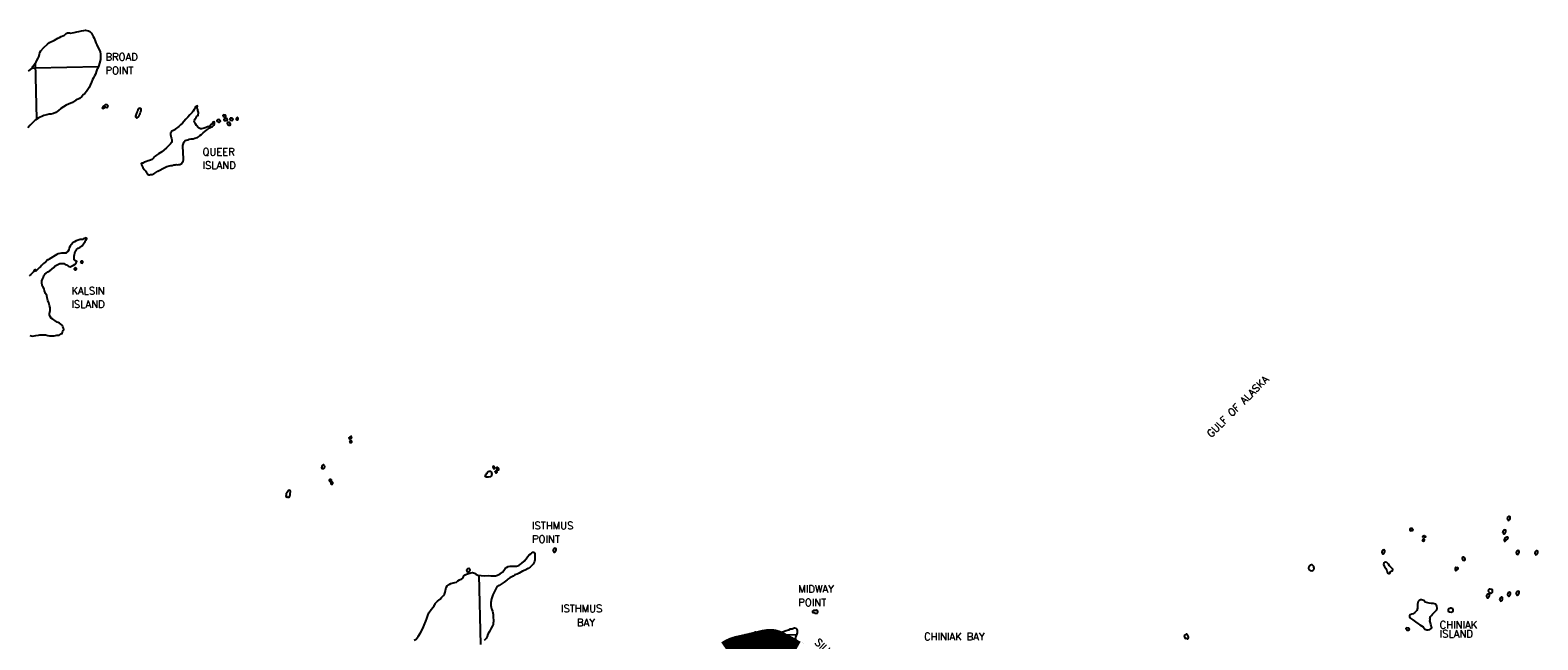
# Model space of a CAD drawing. Header units: feet. Extents: x 18803 to 104580, y -6601 to 116448.
# Tile 102 of 102: x 50106 to 104580, y 89833 to 111841. Entities that reach past the tile are written whole.
import ezdxf

# ---------------------------------------------------------------- set-up
doc = ezdxf.new("R2010")
doc.units = ezdxf.units.FT
doc.header["$LTSCALE"] = 100
doc.header["$MEASUREMENT"] = 0
doc.linetypes.add('DASHED', pattern=[0.75, 0.5, -0.25])
for name, color, linetype in [('ELPC BOLD TITLE SHEET', 3, 'Continuous'), ('ELRGOV-SECTION', 253, 'DASHED'), ('ITTW', 253, 'Continuous'), ('SL-VICINITY MAP', 2, 'Continuous')]:
    doc.layers.add(name, color=color, linetype=linetype)
doc.styles.add('L2640', font='simplex.shx', dxfattribs={"height": 264})

msp = doc.modelspace()

# ---------------------------------------------------------------- linework, layer by layer
at = {"layer": 'ELPC BOLD TITLE SHEET', "const_width": 1000}
msp.add_lwpolyline([(77701, 89327), (77676, 89341), (77676, 89341), (77655, 89352), (77655, 89353), (77634, 89364), (77611, 89378), (77610, 89378), (77592, 89388), (77566, 89403), (77552, 89411), (77551, 89412), (77520, 89429), (77519, 89429), (77510, 89434), (77510, 89434), (77510, 89434), (77473, 89456), (77472, 89456), (77466, 89459), (77466, 89459), (77466, 89459), (77426, 89483), (77424, 89484), (77424, 89484), (77382, 89508), (77376, 89512), (77340, 89533), (77339, 89533), (77327, 89539), (77298, 89555), (77298, 89556), (77284, 89563), (77283, 89563), (77255, 89578), (77239, 89587), (77239, 89587), (77213, 89602), (77212, 89602), (77196, 89611), (77196, 89611), (77164, 89629), (77163, 89629), (77151, 89636), (77119, 89652), (77119, 89652), (77100, 89661), (77078, 89671), (77077, 89672), (77061, 89679), (77034, 89690), (77032, 89690), (77013, 89697), (76978, 89707), (76976, 89707), (76964, 89710), (76928, 89718), (76927, 89718), (76903, 89723), (76876, 89725), (76874, 89725), (76854, 89726), (76824, 89725), (76822, 89725), (76806, 89724), (76774, 89721), (76772, 89721), (76757, 89719), (76722, 89713), (76722, 89713), (76709, 89711), (76709, 89711), (76709, 89711), (76670, 89704), (76669, 89704), (76663, 89703), (76619, 89694), (76616, 89694), (76583, 89686), (76582, 89686), (76570, 89683), (76570, 89683), (76519, 89671), (76519, 89671), (76517, 89671), (76448, 89654), (76378, 89638), (76378, 89638), (76378, 89638), (76378, 89637), (76328, 89626), (76328, 89626), (76306, 89621), (76306, 89621), (76277, 89614), (76226, 89602), (76226, 89602), (76226, 89602), (76172, 89588), (76172, 89588), (76164, 89586), (76118, 89576), (76118, 89576), (76097, 89571), (76097, 89571), (76065, 89563), (76031, 89555), (76031, 89555), (76009, 89550), (76009, 89550), (75965, 89539), (75952, 89536), (75952, 89536), (75898, 89525), (75898, 89525), (75897, 89525), (75845, 89513), (75829, 89510), (75829, 89510), (75829, 89510), (75794, 89502), (75793, 89501), (75757, 89494), (75757, 89494), (75746, 89492), (75702, 89480), (75702, 89480), (75702, 89480), (75684, 89476), (75684, 89476), (75652, 89467), (75612, 89455), (75611, 89454), (75603, 89451), (75553, 89432), (75543, 89427), (75542, 89427), (75528, 89421), (75504, 89410), (75480, 89399), (75477, 89397), (75477, 89397), (75438, 89376), (75417, 89364), (75416, 89364), (75370, 89337), (75360, 89330)], dxfattribs=at)
at = {"layer": 'ELRGOV-SECTION', "ltscale": 50}
for p, q in [((50291, 110663), (50338, 108624)), ((66316, 92162), (66514, 84469)), ((76932, 89998), (77067, 84731))]:
    msp.add_line(p, q, dxfattribs=at)
for points in [[(50177, 110475), (50292, 110477)], [(50292, 110477), (52570, 110531)], [(76976, 90008), (77795, 90029)]]:
    msp.add_lwpolyline(points, dxfattribs=at)
at = {"layer": 'SL-VICINITY MAP'}
for points in [[(50049, 110361), (50121, 110418), (50167, 110461), (50193, 110498), (50197, 110531), (50259, 110618), (50320, 110703), (50340, 110723), (50390, 110825), (50415, 110882), (50440, 110961), (50454, 111030), (50494, 111099), (50597, 111219), (50731, 111339), (50809, 111402), (50987, 111484), (51101, 111554), (51169, 111582), (51226, 111612), (51284, 111639), (51347, 111666), (51409, 111716), (51450, 111743), (51482, 111750), (51524, 111741), (51567, 111735), (51698, 111757), (51793, 111778), (51866, 111795), (51956, 111816), (52050, 111834), (52103, 111841), (52151, 111835), (52214, 111820), (52268, 111798), (52317, 111733), (52345, 111687), (52384, 111619), (52422, 111551), (52456, 111462), (52479, 111387), (52519, 111309), (52552, 111228), (52597, 111143), (52631, 111055), (52649, 110973), (52652, 110868), (52643, 110779), (52609, 110654), (52585, 110569), (52536, 110446), (52516, 110404), (52506, 110371), (52461, 110249), (52431, 110196), (52396, 110120), (52361, 110057), (52321, 109964), (52270, 109862), (52236, 109766), (52185, 109697), (52145, 109630), (52078, 109551), (52037, 109514), (51975, 109447), (51887, 109377), (51751, 109310), (51632, 109232), (51496, 109175), (51402, 109137), (51313, 109070), (51215, 109010), (51127, 108943), (51033, 108873), (50944, 108839), (50871, 108815), (50797, 108804), (50713, 108789), (50602, 108765), (50399, 108667), (50306, 108601), (50290, 108590), (50207, 108513), (50110, 108413), (50027, 108317)], [(52930, 109091), (52919, 109110), (52914, 109117), (52908, 109126), (52897, 109136), (52892, 109142), (52876, 109149), (52871, 109149), (52860, 109149), (52844, 109152), (52818, 109145), (52802, 109135), (52792, 109128), (52777, 109108), (52766, 109101), (52745, 109085), (52735, 109075), (52725, 109058), (52715, 109055), (52709, 109041), (52710, 109032), (52726, 109028), (52726, 109015), (52742, 109012), (52747, 109022), (52763, 109022), (52768, 109029), (52784, 109039), (52805, 109049), (52820, 109063), (52830, 109073), (52836, 109063), (52857, 109057), (52873, 109054), (52900, 109057), (52910, 109071), (52930, 109091)], [(54037, 109025), (54016, 109008), (54011, 108985), (54001, 108975), (53991, 108939), (53976, 108912), (53971, 108896), (53961, 108869), (53951, 108846), (53942, 108810), (53927, 108770), (53917, 108734), (53918, 108718), (53918, 108708), (53929, 108708), (53940, 108692), (53945, 108682), (53956, 108682), (53977, 108682), (54008, 108706), (54029, 108726), (54048, 108769), (54069, 108802), (54084, 108838), (54093, 108881), (54103, 108904), (54113, 108924), (54118, 108950), (54117, 108963), (54117, 108977), (54117, 108990), (54116, 108999), (54106, 109009), (54095, 109016), (54090, 109019), (54079, 109015), (54069, 109015), (54053, 109018), (54037, 109025)], [(55315, 108236), (55221, 108195), (55216, 108185), (55205, 108179), (55195, 108169), (55190, 108152), (55180, 108132), (55176, 108093), (55182, 108073), (55194, 108014), (55206, 107972), (55217, 107929), (55224, 107877), (55225, 107825), (55216, 107788), (55180, 107739), (55103, 107669), (55030, 107599), (54937, 107515), (54860, 107445), (54808, 107418), (54745, 107378), (54667, 107324), (54626, 107291), (54600, 107264), (54564, 107221), (54544, 107198), (54513, 107171), (54482, 107164), (54450, 107147), (54413, 107137), (54371, 107126), (54309, 107096), (54272, 107086), (54240, 107079), (54214, 107062), (54178, 107045), (54146, 107041), (54131, 107024), (54120, 107024), (54126, 107001), (54132, 106975), (54154, 106930), (54182, 106878), (54199, 106845), (54231, 106816), (54259, 106774), (54281, 106748), (54303, 106712), (54324, 106686), (54347, 106660), (54363, 106637), (54390, 106621), (54416, 106618), (54453, 106626), (54511, 106636), (54574, 106660), (54652, 106707), (54714, 106754), (54787, 106788), (54896, 106852), (55001, 106893), (55048, 106916), (55132, 106944), (55190, 106954), (55237, 106962), (55300, 106979), (55342, 106980), (55384, 106987), (55427, 106984), (55474, 106988), (55516, 106995), (55564, 107012), (55590, 107029), (55615, 107072), (55640, 107115), (55644, 107165), (55647, 107253), (55639, 107365), (55636, 107486), (55628, 107591), (55625, 107676), (55645, 107745), (55675, 107815), (55706, 107854), (55742, 107871), (55800, 107882), (55852, 107906), (55926, 107917), (56000, 107924), (56057, 107942), (56152, 107966), (56193, 107986), (56240, 108036), (56297, 108080), (56359, 108130), (56416, 108183), (56472, 108233), (56514, 108260), (56566, 108300), (56608, 108317), (56644, 108334), (56670, 108351), (56696, 108368), (56722, 108388), (56748, 108414), (56763, 108454), (56762, 108490), (56761, 108516), (56745, 108532), (56724, 108526), (56708, 108525), (56698, 108499), (56688, 108472), (56678, 108449), (56652, 108433), (56621, 108406), (56595, 108386), (56559, 108369), (56517, 108352), (56465, 108322), (56397, 108304), (56344, 108287), (56297, 108277), (56265, 108283), (56217, 108302), (56190, 108318), (56114, 108399), (56086, 108457), (56059, 108503), (56037, 108538), (56046, 108581), (56065, 108641), (56106, 108694), (56132, 108740), (56152, 108760), (56174, 108760), (56186, 108872), (56163, 108947), (56168, 108983), (56146, 109026), (56145, 109052), (56149, 109098), (56128, 109107), (56096, 109087), (56061, 109028), (56036, 108978), (55995, 108922), (55959, 108865), (55877, 108786), (55805, 108699), (55733, 108626), (55661, 108540), (55615, 108486), (55543, 108420), (55475, 108366), (55429, 108330), (55392, 108306), (55351, 108269), (55336, 108246), (55315, 108236)], [(56938, 108611), (56928, 108611), (56912, 108610), (56897, 108600), (56886, 108600), (56875, 108600), (56860, 108587), (56849, 108586), (56850, 108577), (56855, 108560), (56861, 108550), (56871, 108551), (56888, 108544), (56904, 108531), (56925, 108525), (56946, 108522), (56987, 108552), (56982, 108559), (56971, 108575), (56938, 108611)], [(57082, 108790), (57077, 108780), (57072, 108764), (57072, 108750), (57078, 108737), (57099, 108725), (57121, 108705), (57142, 108705), (57163, 108716), (57173, 108729), (57178, 108749), (57167, 108771), (57156, 108775), (57140, 108781), (57135, 108774), (57082, 108790)], [(57234, 108628), (57223, 108628), (57229, 108638), (57196, 108654), (57175, 108653), (57149, 108647), (57123, 108630), (57102, 108616), (57108, 108603), (57114, 108577), (57140, 108584), (57172, 108585), (57193, 108582), (57235, 108599), (57234, 108618), (57223, 108628), (57234, 108628)], [(57332, 108505), (57322, 108505), (57252, 108523), (57237, 108507), (57238, 108497), (57227, 108487), (57239, 108444), (57244, 108428), (57266, 108422), (57287, 108412), (57324, 108413), (57340, 108429), (57344, 108443), (57339, 108452), (57328, 108479), (57323, 108469), (57332, 108505)], [(57328, 108659), (57324, 108633), (57330, 108600), (57367, 108591), (57388, 108584), (57420, 108591), (57430, 108601), (57440, 108625), (57440, 108628), (57429, 108641), (57413, 108650), (57402, 108660), (57387, 108660), (57371, 108660), (57355, 108663), (57328, 108659)], [(57597, 108686), (57581, 108692), (57572, 108663), (57556, 108662), (57551, 108636), (57551, 108616), (57557, 108616), (57573, 108607), (57583, 108607), (57604, 108607), (57620, 108627), (57619, 108666), (57608, 108679), (57602, 108686), (57597, 108686)], [(50090, 100817), (50191, 100799), (50307, 100813), (50412, 100831), (50460, 100839), (50487, 100842), (50517, 100846), (50592, 100847), (50660, 100845), (50740, 100820), (50804, 100804), (50883, 100802), (50978, 100810), (51073, 100828), (51152, 100829), (51225, 100873), (51261, 100896), (51276, 100949), (51301, 101002), (51321, 101028), (51315, 101087), (51292, 101136), (51270, 101175), (51216, 101227), (51162, 101259), (51119, 101285), (51082, 101304), (51044, 101329), (51001, 101362), (50925, 101413), (50867, 101448), (50828, 101503), (50800, 101562), (50809, 101615), (50823, 101717), (50825, 101822), (50807, 101907), (50778, 102001), (50739, 102086), (50715, 102184), (50708, 102263), (50658, 102341), (50619, 102432), (50612, 102504), (50567, 102582), (50534, 102634), (50527, 102716), (50531, 102789), (50550, 102854), (50585, 102927), (50600, 102983), (50640, 103036), (50687, 103073), (50739, 103123), (50812, 103157), (50884, 103210), (50957, 103271), (51013, 103330), (51081, 103371), (51175, 103415), (51254, 103413), (51323, 103414), (51371, 103388), (51414, 103372), (51462, 103337), (51500, 103308), (51553, 103299), (51605, 103326), (51673, 103363), (51730, 103397), (51772, 103437), (51797, 103489), (51770, 103499), (51743, 103515), (51716, 103524), (51700, 103550), (51698, 103613), (51696, 103682), (51734, 103853), (51786, 103919), (51842, 103966), (51900, 104000), (51988, 104050), (52034, 104126), (52090, 104212), (52115, 104255), (52150, 104315), (52102, 104344), (52076, 104324), (52049, 104323), (51993, 104283), (51908, 104282), (51767, 104234), (51704, 104197), (51663, 104173), (51585, 104097), (51550, 104044), (51519, 103984), (51500, 103915), (51465, 103852), (51434, 103825), (51408, 103796), (51340, 103791), (51239, 103793), (51176, 103779), (51123, 103768), (51071, 103741), (50790, 103580), (50764, 103556), (50738, 103546), (50671, 103483), (50634, 103459), (50593, 103423), (50552, 103376), (50511, 103340), (50485, 103303), (50449, 103270), (50403, 103236), (50367, 103200), (50346, 103183), (50330, 103160), (50315, 103143), (50314, 103176), (50309, 103186), (50288, 103185), (50267, 103175), (50221, 103119), (50128, 103022), (50076, 102969)], [(51955, 103508), (51941, 103492), (51935, 103488), (51933, 103482), (51930, 103472), (51932, 103462), (51941, 103452), (51957, 103439), (51969, 103436), (51979, 103436), (51993, 103440), (52000, 103446), (52006, 103453), (52011, 103460), (52013, 103470), (52014, 103480), (52010, 103489), (52003, 103499), (51992, 103505), (51980, 103509), (51974, 103508), (51963, 103505), (51955, 103508)], [(50431, 103256), (50403, 103236)], [(51723, 103259), (51710, 103242), (51703, 103239), (51702, 103232), (51699, 103222), (51700, 103212), (51710, 103203), (51725, 103190), (51738, 103187), (51748, 103187), (51761, 103190), (51769, 103197), (51775, 103204), (51780, 103210), (51781, 103220), (51783, 103230), (51779, 103240), (51772, 103250), (51761, 103253), (51749, 103259), (51742, 103259), (51731, 103256), (51723, 103259)], [(61723, 97170), (61717, 97176), (61702, 97169), (61675, 97159), (61655, 97146), (61623, 97129), (61629, 97100), (61651, 97093), (61666, 97093), (61703, 97110), (61719, 97117), (61723, 97170)], [(61674, 97021), (61660, 97005), (61654, 97001), (61652, 96992), (61650, 96985), (61651, 96972), (61660, 96962), (61676, 96953), (61688, 96949), (61698, 96950), (61712, 96953), (61719, 96956), (61725, 96963), (61731, 96973), (61732, 96983), (61733, 96993), (61729, 97003), (61722, 97009), (61711, 97015), (61700, 97019), (61693, 97018), (61682, 97018), (61674, 97021)], [(60666, 96131), (60656, 96127), (60646, 96104), (60641, 96078), (60637, 96042), (60643, 96019), (60680, 96016), (60722, 96017), (60743, 96037), (60747, 96086), (60735, 96119), (60730, 96128), (60719, 96145), (60697, 96154), (60687, 96138), (60666, 96131)], [(66627, 95856), (66626, 95879), (66642, 95889), (66658, 95906), (66685, 95923), (66722, 95920), (66743, 95917), (66764, 95901), (66780, 95878), (66780, 95849), (66785, 95809), (66780, 95780), (66764, 95737), (66743, 95720), (66664, 95706), (66627, 95709), (66590, 95708), (66558, 95714), (66553, 95724), (66542, 95753), (66552, 95763), (66563, 95783), (66574, 95793), (66589, 95826), (66606, 95846), (66627, 95856)], [(66838, 96102), (66832, 96102), (66832, 96105), (66832, 96096), (66833, 96086), (66827, 96076), (66827, 96063), (66832, 96037), (66843, 96017), (66859, 96011), (66875, 96011), (66875, 96021), (66885, 96037), (66891, 96047), (66885, 96070), (66880, 96073), (66875, 96090), (66859, 96089), (66838, 96102)], [(66944, 95920), (66917, 95916), (66907, 95906), (66901, 95900), (66907, 95880), (66917, 95867), (66939, 95858), (66954, 95864), (66965, 95874), (66976, 95884), (66971, 95904), (66960, 95910), (66949, 95917), (66944, 95910), (66944, 95920)], [(67007, 96049), (66981, 96049), (66965, 96048), (66949, 96022), (66949, 96012), (66960, 95996), (66970, 95973), (66997, 95963), (67023, 95970), (67039, 95974), (67044, 95990), (67044, 96010), (67033, 96033), (67018, 96033), (67002, 96039), (67007, 96049)], [(60933, 95626), (60919, 95609), (60913, 95603), (60911, 95596), (60909, 95590), (60910, 95576), (60920, 95567), (60935, 95554), (60948, 95551), (60958, 95551), (60971, 95554), (60979, 95561), (60984, 95568), (60990, 95574), (60992, 95584), (60992, 95594), (60989, 95604), (60982, 95614), (60971, 95620), (60959, 95623), (60952, 95623), (60941, 95623), (60933, 95626)], [(60989, 95525), (60975, 95508), (60968, 95505), (60967, 95499), (60964, 95489), (60966, 95476), (60975, 95466), (60991, 95456), (61003, 95453), (61013, 95453), (61026, 95457), (61034, 95460), (61040, 95470), (61045, 95477), (61047, 95487), (61048, 95496), (61044, 95506), (61037, 95513), (61026, 95519), (61014, 95522), (61007, 95525), (60997, 95522), (60989, 95525)], [(59503, 95136), (59508, 95149), (59513, 95166), (59512, 95179), (59511, 95205), (59506, 95228), (59490, 95228), (59474, 95237), (59442, 95220), (59411, 95187), (59392, 95151), (59361, 95108), (59352, 95058), (59347, 95016), (59359, 94996), (59380, 94987), (59396, 94993), (59417, 94977), (59454, 94978), (59475, 94998), (59490, 95028), (59500, 95057), (59504, 95080), (59504, 95097), (59503, 95136)], [(103525, 94283), (103499, 94266), (103488, 94256), (103483, 94230), (103478, 94220), (103473, 94203), (103478, 94190), (103488, 94171), (103505, 94148), (103526, 94145), (103547, 94162), (103562, 94172), (103584, 94218), (103584, 94241), (103584, 94271), (103568, 94277), (103546, 94286), (103525, 94283)], [(99997, 93877), (99987, 93867), (99982, 93854), (99966, 93844), (99961, 93834), (99955, 93818), (99961, 93791), (99977, 93782), (99998, 93766), (100019, 93776), (100045, 93783), (100061, 93796), (100072, 93803), (100067, 93809), (100056, 93835), (100051, 93845), (100030, 93855), (99997, 93877)], [(103362, 93795), (103336, 93778), (103325, 93768), (103320, 93742), (103315, 93732), (103309, 93715), (103315, 93706), (103325, 93683), (103341, 93663), (103362, 93657), (103383, 93674), (103399, 93684), (103420, 93733), (103421, 93753), (103420, 93786), (103404, 93789), (103383, 93802), (103362, 93795)], [(100400, 93434), (100406, 93417), (100411, 93401), (100427, 93401), (100448, 93395), (100475, 93405), (100485, 93428), (100485, 93438), (100485, 93458), (100464, 93464), (100448, 93464), (100427, 93460), (100416, 93444), (100400, 93434)], [(100432, 93529), (100427, 93559), (100442, 93582), (100448, 93592), (100474, 93602), (100485, 93596), (100501, 93592), (100506, 93579), (100522, 93553), (100522, 93544), (100517, 93534), (100506, 93533), (100474, 93533), (100448, 93533), (100432, 93529)], [(103358, 93398), (103395, 93395), (103452, 93442), (103479, 93462), (103506, 93515), (103500, 93538), (103458, 93537), (103415, 93520), (103389, 93500), (103373, 93477), (103368, 93441), (103358, 93398)], [(63980, 89817), (64053, 89860), (64125, 89950), (64211, 90089), (64292, 90238), (64341, 90363), (64406, 90505), (64435, 90607), (64474, 90716), (64509, 90812), (64591, 90925), (64652, 91004), (64699, 91064), (64719, 91091), (64744, 91130), (64745, 91142), (64746, 91157), (64793, 91197), (64825, 91223), (64873, 91267), (64915, 91300), (64973, 91363), (65042, 91427), (65073, 91483), (65105, 91552), (65115, 91612), (65121, 91674), (65142, 91727), (65168, 91776), (65247, 91827), (65311, 91860), (65395, 91885), (65454, 91902), (65512, 91919), (65559, 91966), (65617, 91993), (65707, 92030), (65744, 92060), (65765, 92103), (65771, 92139), (65818, 92173), (65876, 92200), (66029, 92252), (66093, 92262), (66130, 92256), (66156, 92237), (66204, 92198), (66278, 92167), (66405, 92152), (66538, 92141), (66670, 92156), (66749, 92141), (66839, 92142), (66919, 92140), (66987, 92164), (67082, 92214), (67172, 92275), (67225, 92338), (67267, 92407), (67314, 92444), (67378, 92481), (67447, 92492), (67537, 92497), (67605, 92491), (67674, 92495), (67764, 92516), (67822, 92560), (67864, 92587), (67954, 92677), (68023, 92760), (68070, 92826), (68134, 92899), (68192, 92936), (68234, 92973), (68266, 92993), (68292, 93000), (68303, 93000), (68324, 92967), (68335, 92935), (68335, 92905), (68340, 92856), (68335, 92787), (68335, 92725), (68325, 92662), (68277, 92566), (68230, 92513), (68171, 92453), (68098, 92406), (67997, 92352), (67897, 92311), (67780, 92244), (67701, 92207), (67622, 92180), (67558, 92136), (67490, 92096), (67437, 92069), (67368, 92022), (67337, 91995), (67279, 91945), (67231, 91908), (67051, 91794), (66972, 91740), (66914, 91651), (66872, 91558), (66824, 91459), (66777, 91311), (66756, 91179), (66751, 91074), (66778, 90953), (66782, 90925), (66813, 90868), (66830, 90752), (66830, 90644), (66846, 90539), (66851, 90493), (66838, 90428), (66830, 90391), (66815, 90332), (66767, 90249), (66698, 90137), (66640, 90037), (66619, 89952), (66588, 89882), (66509, 89809)], [(69048, 93132), (69022, 93115), (69012, 93105), (69006, 93079), (69001, 93069), (68996, 93053), (69001, 93043), (69011, 93020), (69027, 93001), (69049, 92994), (69070, 93011), (69086, 93021), (69107, 93067), (69107, 93090), (69107, 93123), (69091, 93126), (69070, 93139), (69048, 93132)], [(98994, 93072), (98967, 93055), (98957, 93045), (98952, 93019), (98946, 93009), (98941, 92992), (98947, 92983), (98957, 92960), (98973, 92940), (98994, 92934), (99015, 92951), (99031, 92961), (99052, 93007), (99052, 93030), (99052, 93063), (99036, 93066), (99015, 93079), (98994, 93072)], [(98995, 92560), (99037, 92475), (99085, 92407), (99106, 92365), (99122, 92332), (99138, 92290), (99154, 92247), (99191, 92231), (99223, 92232), (99244, 92268), (99244, 92288), (99265, 92301), (99286, 92305), (99334, 92322), (99339, 92378), (99318, 92407), (99259, 92465), (99222, 92508), (99185, 92569), (99122, 92627), (99079, 92640), (99048, 92639), (99021, 92606), (99016, 92590), (98995, 92560)], [(101904, 92822), (101867, 92815), (101845, 92785), (101840, 92759), (101856, 92736), (101872, 92704), (101925, 92698), (101957, 92724), (101957, 92757), (101951, 92767), (101930, 92783), (101904, 92822)], [(103850, 93051), (103823, 93034), (103813, 93024), (103808, 92997), (103802, 92987), (103797, 92971), (103803, 92961), (103813, 92938), (103829, 92919), (103850, 92913), (103871, 92929), (103887, 92940), (103908, 92986), (103908, 93009), (103908, 93038), (103892, 93045), (103871, 93054), (103850, 93051)], [(104522, 93041), (104495, 93024), (104485, 93014), (104480, 92987), (104474, 92978), (104469, 92961), (104474, 92951), (104485, 92929), (104501, 92909), (104522, 92903), (104543, 92920), (104559, 92930), (104580, 92976), (104580, 92999), (104580, 93028), (104564, 93035), (104543, 93044), (104522, 93041)], [(65955, 92411), (65902, 92401), (65881, 92368), (65876, 92351), (65886, 92325), (65908, 92292), (65918, 92289), (65955, 92300), (65971, 92303), (65992, 92326), (65998, 92353), (65992, 92382), (65982, 92395), (65960, 92405), (65955, 92411)], [(96424, 92536), (96398, 92542), (96371, 92528), (96350, 92525), (96323, 92492), (96313, 92472), (96297, 92435), (96292, 92419), (96303, 92376), (96313, 92360), (96350, 92341), (96409, 92322), (96451, 92339), (96482, 92376), (96493, 92415), (96488, 92461), (96482, 92484), (96450, 92510), (96445, 92510), (96424, 92536)], [(101629, 92451), (101619, 92444), (101603, 92440), (101587, 92407), (101587, 92365), (101603, 92339), (101629, 92339), (101672, 92366), (101703, 92393), (101698, 92425), (101682, 92428), (101656, 92441), (101645, 92434), (101629, 92451)], [(102895, 91504), (102906, 91511), (102922, 91531), (102937, 91557), (102943, 91600), (102937, 91633), (102900, 91649), (102852, 91664), (102816, 91657), (102795, 91637), (102789, 91595), (102810, 91562), (102837, 91536), (102879, 91521), (102895, 91504)], [(103535, 91543), (103509, 91526), (103498, 91516), (103493, 91490), (103488, 91480), (103482, 91464), (103488, 91454), (103498, 91431), (103514, 91412), (103535, 91405), (103556, 91422), (103572, 91432), (103593, 91478), (103593, 91501), (103593, 91534), (103577, 91537), (103556, 91550), (103535, 91543)], [(103842, 91580), (103816, 91564), (103805, 91554), (103800, 91527), (103794, 91517), (103789, 91501), (103794, 91491), (103805, 91468), (103821, 91449), (103842, 91443), (103863, 91459), (103879, 91469), (103900, 91516), (103900, 91539), (103900, 91571), (103884, 91574), (103863, 91587), (103842, 91580)], [(100680, 90593), (100707, 90669), (100738, 90715), (100780, 90758), (100828, 90805), (100886, 90868), (100928, 90921), (100939, 90980), (100928, 91049), (100886, 91124), (100801, 91139), (100738, 91138), (100658, 91154), (100600, 91166), (100515, 91197), (100462, 91249), (100372, 91271), (100341, 91277), (100293, 91250), (100261, 91213), (100235, 91118), (100235, 91049), (100235, 90970), (100209, 90894), (100183, 90864), (100135, 90815), (100077, 90774), (100029, 90764), (99971, 90740), (99939, 90703), (99939, 90657), (99950, 90625), (100067, 90551), (100162, 90477), (100247, 90426), (100321, 90378), (100437, 90297), (100474, 90249), (100496, 90213), (100565, 90188), (100623, 90188), (100681, 90209), (100718, 90229), (100745, 90266), (100718, 90383), (100696, 90445), (100675, 90521), (100686, 90557), (100691, 90583), (100680, 90593)], [(101447, 90981), (101420, 90974), (101399, 90961), (101367, 90947), (101341, 90911), (101341, 90868), (101383, 90839), (101447, 90827), (101510, 90854), (101521, 90871), (101526, 90914), (101510, 90953), (101447, 90981)], [(102773, 91483), (102747, 91469), (102737, 91456), (102731, 91430), (102726, 91420), (102721, 91403), (102726, 91394), (102736, 91374), (102753, 91351), (102774, 91348), (102795, 91362), (102811, 91372), (102832, 91421), (102832, 91441), (102832, 91474), (102816, 91480), (102795, 91490), (102773, 91483)], [(103250, 91368), (103223, 91352), (103213, 91342), (103208, 91315), (103202, 91305), (103197, 91289), (103202, 91279), (103213, 91256), (103229, 91237), (103250, 91231), (103271, 91247), (103287, 91257), (103308, 91304), (103308, 91327), (103308, 91359), (103292, 91362), (103271, 91375), (103250, 91368)], [(78537, 90780), (78563, 90826), (78563, 90869), (78558, 90872), (78537, 90894), (78521, 90901), (78479, 90890), (78447, 90890), (78410, 90889), (78378, 90863), (78368, 90846), (78373, 90830), (78394, 90814), (78426, 90814), (78452, 90798), (78484, 90795), (78537, 90780)], [(76290, 90104), (76264, 90090), (76253, 90077), (76248, 90051), (76243, 90041), (76237, 90024), (76243, 90015), (76253, 89995), (76269, 89972), (76290, 89966), (76311, 89983), (76327, 89993), (76348, 90042), (76348, 90062), (76348, 90095), (76332, 90098), (76311, 90111), (76290, 90104)], [(76481, 89831), (76544, 89878), (76639, 89942), (76724, 89953), (76803, 89967), (77051, 90026), (77189, 90084), (77321, 90132), (77427, 90173), (77517, 90197), (77575, 90227), (77634, 90232), (77686, 90255), (77723, 90266), (77771, 90250), (77792, 90234), (77808, 90201), (77819, 90165), (77814, 90090), (77803, 90054), (77761, 89925), (77745, 89826)], [(91879, 90042), (91837, 90018), (91821, 90005), (91805, 89965), (91810, 89939), (91821, 89910), (91842, 89884), (91869, 89897), (91911, 89878), (91927, 89862), (91948, 89882), (91959, 89902), (91953, 89941), (91948, 89970), (91932, 89993), (91921, 90013), (91911, 90026), (91889, 90035), (91879, 90042)], [(99850, 90269), (99829, 90256), (99824, 90249), (99813, 90246), (99813, 90229), (99829, 90203), (99850, 90187), (99909, 90181), (99935, 90192), (99946, 90218), (99940, 90228), (99924, 90250), (99898, 90253), (99850, 90269)]]:
    msp.add_lwpolyline(points, dxfattribs=at)

# ---------------------------------------------------------------- texts
at = {"layer": 'ITTW', "style": 'L2640'}
for s, p in [('BROAD', (52828, 110743)), ('POINT', (52828, 110257)), ('QUEER', (56336, 107316)), ('ISLAND', (56336, 106831)), ('KALSIN', (51597, 102303)), ('ISLAND', (51597, 101817)), ('ISTHMUS', (68240, 93824)), ('POINT', (68240, 93338)), ('MIDWAY', (77861, 91536)), ('ISTHMUS', (69284, 90835)), ('POINT', (77861, 91050)), ('BAY', (69864, 90326)), ('CHINIAK', (101035, 90242)), ('CHINIAK BAY', (82405, 89818)), ('ISLAND', (101035, 89918))]:
    msp.add_text(s, height=264, dxfattribs=at).set_placement(p)
for s, rotation, p in [('GULF OF ALASKA', 45, (92781, 97120)), ('SILVER BEACH', 315.9901, (78431, 89713))]:
    msp.add_text(s, height=264, rotation=rotation, dxfattribs=at).set_placement(p)

doc.saveas('drawing.dxf')
